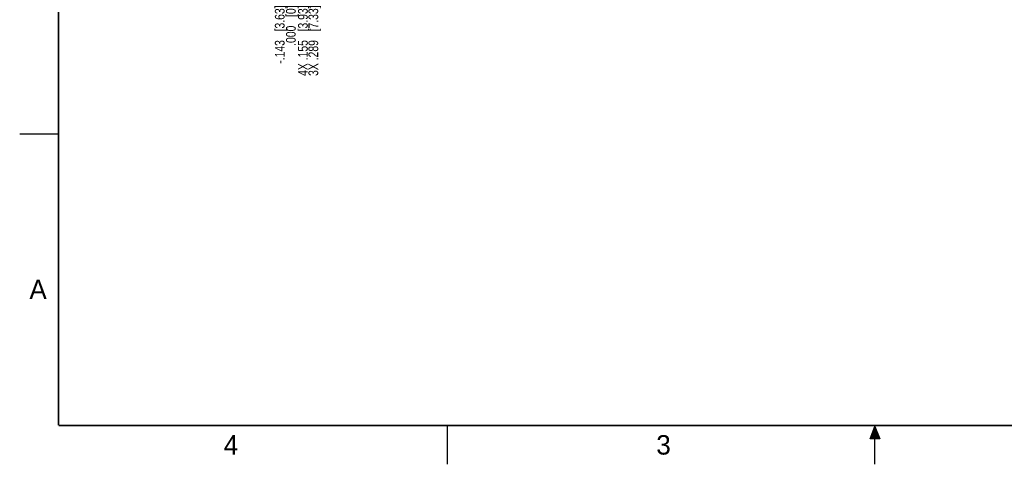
# Model space of a CAD drawing. Header units: inches. Extents: x 0 to 22, y 0 to 17.
# Tile 1 of 24: x 0 to 12.7, y 0 to 5.7. Entities that reach past the tile are written whole.
import ezdxf

# ---------------------------------------------------------------- set-up
doc = ezdxf.new("R2010")
doc.units = ezdxf.units.IN
doc.header["$LTSCALE"] = 1.21
doc.header["$MEASUREMENT"] = 0
doc.layers.get('0').update_dxf_attribs({"linetype": 'CONTINUOUS'})
doc.layers.add('DIMENSIONS', color=7, linetype='CONTINUOUS')
doc.styles.get("Standard").update_dxf_attribs({"font": 'txt', "width": 0.8})
doc.styles.add('TEXTSTYLE_2', font='txt')
doc.dimstyles.new('DIMSTYLE_2', dxfattribs={"dimtxt": 0.125, "dimasz": 0.18, "dimexe": 0.18, "dimexo": 0.0625, "dimgap": 0.09, "dimtad": 0, "dimtih": 1, "dimtoh": 1, "dimdec": 3, "dimzin": 4, "dimdsep": 46, "dimtxsty": 'STANDARD', "dimblk": '_FILLED', "dimblk1": '_FILLED', "dimblk2": '_FILLED', "dimcen": 0.09, "dimadec": 0, "dimazin": 0, "dimtp": 0.01, "dimtm": 0.01, "dimtfac": 1, "dimtdec": 3, "dimtofl": 0, "dimtmove": 0, "dimatfit": 3, "dimldrblk": '_FILLED', "dimfxl": 1, "dimtolj": 1, "dimtzin": 4, "dimarcsym": 0})

# ---------------------------------------------------------------- blocks, each defined once
blk = doc.blocks.new('*D12')
at = {"layer": 'DIMENSIONS', "color": 2, "linetype": 'CONTINUOUS'}
blk.add_line((3.643, 7.596), (3.643, 5.964), dxfattribs=at)
at = {"layer": 'DIMENSIONS', "color": 2, "linetype": 'CONTINUOUS', "insert": (3.58, 5.901), "char_height": 0.125, "width": 1.425, "attachment_point": 3, "rotation": 90, "line_spacing_factor": 0.9}
blk.add_mtext('4X .155{\\Ftxt.shx;\\W1.000000;\\H0.125000; }[3.93]', dxfattribs=at)
blk = doc.blocks.new('_FILLED')
at = {"color": 0, "linetype": 'BYBLOCK'}
blk.add_solid([(0, 0), (-1, 0.174), (-1, -0.174)], dxfattribs=at)
blk = doc.blocks.new('*D13')
at = {"layer": 'DIMENSIONS', "color": 2, "linetype": 'CONTINUOUS'}
blk.add_line((3.488, 6.577), (3.488, 5.964), dxfattribs=at)
at = {"layer": 'DIMENSIONS', "color": 2, "linetype": 'CONTINUOUS', "insert": (3.425, 5.901), "char_height": 0.125, "width": 0.825, "attachment_point": 3, "rotation": 90, "line_spacing_factor": 0.9}
blk.add_mtext('.000{\\Ftxt.shx;\\W1.000000;\\H0.125000; }[0]', dxfattribs=at)
blk = doc.blocks.new('*D14')
at = {"layer": 'DIMENSIONS', "color": 2, "linetype": 'CONTINUOUS'}
blk.add_line((3.777, 7.217), (3.777, 5.964), dxfattribs=at)
at = {"layer": 'DIMENSIONS', "color": 2, "linetype": 'CONTINUOUS', "insert": (3.714, 5.901), "char_height": 0.125, "width": 1.425, "attachment_point": 3, "rotation": 90, "line_spacing_factor": 0.9}
blk.add_mtext('3X .289{\\Ftxt.shx;\\W1.000000;\\H0.125000; }[7.33]', dxfattribs=at)
blk = doc.blocks.new('*D15')
at = {"layer": 'DIMENSIONS', "color": 2, "linetype": 'CONTINUOUS'}
blk.add_line((3.345, 6.708), (3.345, 5.964), dxfattribs=at)
at = {"layer": 'DIMENSIONS', "color": 2, "linetype": 'CONTINUOUS', "insert": (3.282, 5.901), "char_height": 0.125, "width": 1.225, "attachment_point": 3, "rotation": 90, "line_spacing_factor": 0.9}
blk.add_mtext('-.143{\\Ftxt.shx;\\W1.000000;\\H0.125000; }[3.63]', dxfattribs=at)

msp = doc.modelspace()

# ---------------------------------------------------------------- hatches: boundary and pattern name
at = {"linetype": 'CONTINUOUS'}
msp.add_hatch(color=2, dxfattribs=at).paths.add_polyline_path([(10.9375, 0.3287), (11, 0.485), (11.0625, 0.3287)])

# ---------------------------------------------------------------- linework, layer by layer
at = {"color": 2, "linetype": 'CONTINUOUS'}
for p, q in [((0, 4.25), (0.5, 4.25)), ((5.5, 0), (5.5, 0.5)), ((10.9375, 0.3287), (11, 0.485)), ((11, 0.485), (11.0625, 0.3287)), ((11, 0), (11, 0.485)), ((11.0625, 0.3287), (10.9375, 0.3287))]:
    msp.add_line(p, q, dxfattribs=at)
at = {"color": 7, "linetype": 'CONTINUOUS', "const_width": 0.02}
for points in [[(0.5, 16.5), (0.5, 0.5)], [(0.5, 0.5), (21.5, 0.5)]]:
    msp.add_lwpolyline(points, dxfattribs=at)

# ---------------------------------------------------------------- texts
at = {"color": 2, "linetype": 'CONTINUOUS', "char_height": 0.25, "width": 0.25, "attachment_point": 1, "line_spacing_factor": 0.9, "style": 'TEXTSTYLE_2'}
for s, insert in [('A', (0.125, 2.375)), ('4', (2.625, 0.375)), ('3', (8.1875, 0.375))]:
    msp.add_mtext(s, dxfattribs=dict(at, insert=insert))

# ---------------------------------------------------------------- dimensions: what is measured, and where the dimension line sits
at = {"layer": 'DIMENSIONS', "color": 2, "linetype": 'CONTINUOUS'}
for feature_location, offset, origin, text, picture, middle in [((3.6427, 7.5961), (0, -1.6326), (3.4879, 6.6397), '4X <>', '*D12', (3.7548, 5.0097)), ((3.7766, 7.2171), (0, -1.2536), (3.4879, 7.2796), '3X <>', '*D14', (3.8886, 5.0097)), ((3.3449, 6.7075), (0, -0.744), (3.4879, 6.77), '-<>', '*D15', (3.457, 5.115))]:
    dim = msp.add_ordinate_dim(feature_location=feature_location, offset=offset, dtype=1, origin=origin, text=text, dimstyle='DIMSTYLE_2', dxfattribs=at)
    dim.commit()
    dim.dimension.update_dxf_attribs({"geometry": picture, "text_midpoint": middle})
dim = msp.add_ordinate_dim(feature_location=(3.4879438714, 6.5772191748), offset=(0, -0.6137084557), dtype=1, origin=(3.4879438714, 6.6397191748), dimstyle='DIMSTYLE_2', dxfattribs=at)
dim.commit()
dim.dimension.update_dxf_attribs({"geometry": '*D13', "text_midpoint": (3.5999622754, 5.2650115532)})

doc.saveas('drawing.dxf')
